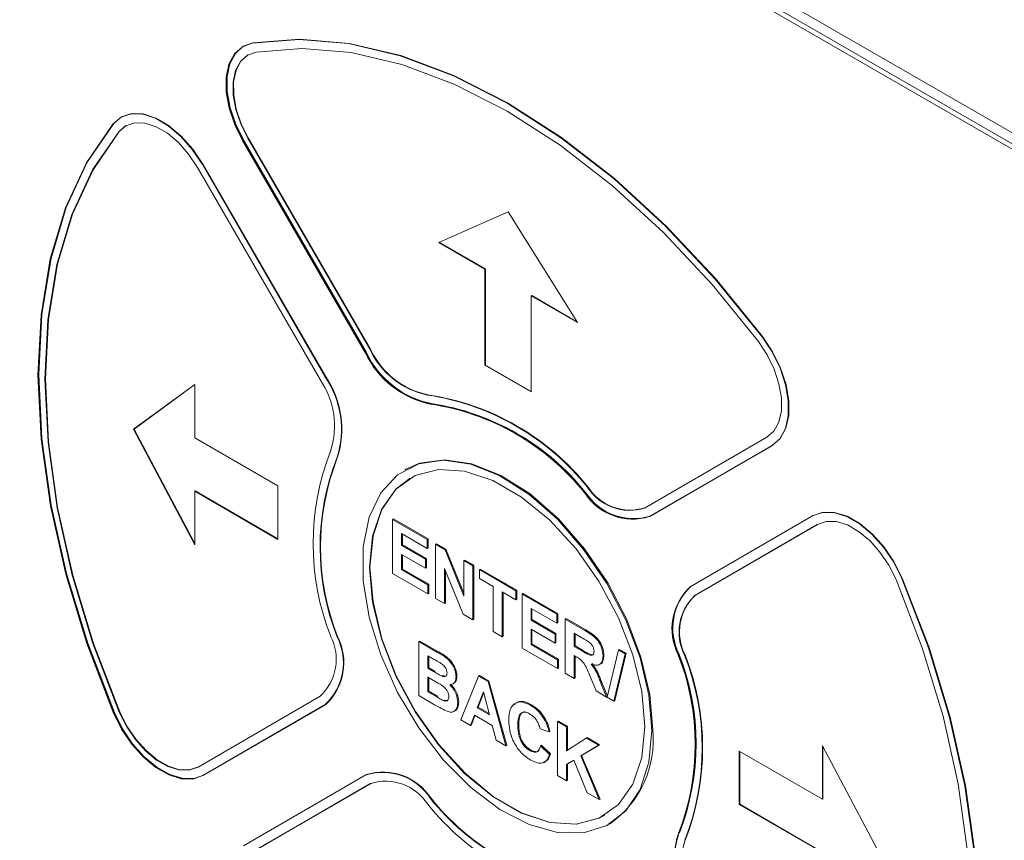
# Paper-space layout '4' of a CAD drawing. Header units: inches. Extents: x 1 to 109, y 1 to 85.
# Tile 35 of 46: x 85.99 to 87.5, y 26.57 to 27.82. Entities that reach past the tile are written whole.
import ezdxf

# ---------------------------------------------------------------- set-up
doc = ezdxf.new("R2010")
doc.units = ezdxf.units.IN
doc.header["$MEASUREMENT"] = 0

psp = doc.layouts.new('4')

# ---------------------------------------------------------------- linework, layer by layer
at = {"color": 7, "linetype": 'Continuous', "lineweight": 15, "ltscale": 5}
for p, q in [((87.8385, 27.4609), (85.6559, 28.7209)), ((85.6972, 28.6723), (87.7831, 27.4681)), ((85.7042, 28.6764), (87.7902, 27.4722)), ((86.3355, 27.7828), (86.3348, 27.7824)), ((86.35, 27.788), (86.3355, 27.7828)), ((86.1494, 27.6749), (86.1376, 27.6648)), ((86.1487, 27.6745), (86.148, 27.6741)), ((86.1562, 27.6615), (86.1459, 27.6526)), ((86.3363, 27.6387), (86.5236, 27.3148)), ((86.3424, 27.6423), (86.5297, 27.3183)), ((86.3431, 27.6427), (86.5304, 27.3187)), ((86.3349, 27.6379), (86.5222, 27.314)), ((86.4528, 27.2737), (86.2655, 27.5977)), ((86.4603, 27.278), (86.273, 27.602)), ((86.461, 27.2785), (86.2737, 27.6024)), ((86.7401, 27.5296), (86.6341, 27.4831)), ((86.8462, 27.3606), (86.7401, 27.5296)), ((86.6341, 27.4831), (86.7048, 27.4423)), ((86.6349, 27.4834), (86.7055, 27.4427)), ((86.7055, 27.4427), (86.7048, 27.4423)), ((86.7048, 27.4423), (86.7048, 27.2953)), ((86.7055, 27.4427), (86.7055, 27.2957)), ((86.7762, 27.4018), (86.7755, 27.4014)), ((86.7755, 27.2545), (86.7755, 27.4014)), ((86.7755, 27.4014), (86.8462, 27.3606)), ((86.7762, 27.4018), (86.8454, 27.3619)), ((86.7055, 27.2957), (86.7048, 27.2953)), ((86.7048, 27.2953), (86.7755, 27.2545)), ((86.7055, 27.2957), (86.7755, 27.2553)), ((86.2612, 27.2661), (86.1678, 27.1975)), ((86.2612, 27.266), (86.1685, 27.1979)), ((86.2612, 27.1844), (86.2612, 27.2661)), ((86.1685, 27.1979), (86.1678, 27.1975)), ((86.1678, 27.1975), (86.2612, 27.0211)), ((86.1685, 27.1979), (86.2612, 27.0229)), ((86.3884, 27.111), (86.2612, 27.1844)), ((86.9486, 27.077), (87.1355, 27.1854)), ((86.9561, 27.064), (87.143, 27.1724)), ((86.9568, 27.0644), (87.1437, 27.1728)), ((86.5839, 27.1364), (86.5825, 27.1356)), ((86.2619, 27.1032), (86.2612, 27.1028)), ((86.2612, 27.0211), (86.2612, 27.1028)), ((86.2612, 27.1028), (86.3884, 27.0293)), ((86.2619, 27.1032), (86.3884, 27.0301)), ((86.3884, 27.0293), (86.3884, 27.111)), ((86.5634, 27.0598), (86.5648, 27.0606)), ((86.5634, 26.9772), (86.5634, 27.0598)), ((86.5634, 27.0598), (86.6166, 27.0291)), ((86.5648, 27.0606), (86.618, 27.0299)), ((86.956, 27.064), (86.9567, 27.0644)), ((86.9567, 27.0644), (86.9568, 27.0644)), ((87.2051, 27.065), (87.0182, 26.9566)), ((87.2126, 27.052), (87.0257, 26.9437)), ((87.2129, 27.0522), (87.0264, 26.9441)), ((87.2059, 27.0655), (87.2052, 27.0651)), ((86.6166, 27.0153), (86.5772, 27.0381)), ((86.5772, 27.0381), (86.5772, 27.0201)), ((86.5786, 27.0373), (86.5786, 27.0209)), ((86.6166, 27.0291), (86.618, 27.0299)), ((86.6166, 27.0291), (86.6166, 27.0153)), ((86.618, 27.0299), (86.618, 27.0161)), ((86.6294, 27.0217), (86.6308, 27.0225)), ((86.6294, 26.9391), (86.6294, 27.0217)), ((86.6294, 27.0217), (86.6438, 27.0134)), ((86.6308, 27.0225), (86.6452, 27.0142)), ((86.5772, 27.0201), (86.5786, 27.0209)), ((86.5772, 27.0201), (86.6138, 26.9989)), ((86.5786, 27.0209), (86.6152, 26.9997)), ((86.6166, 27.0153), (86.618, 27.0161)), ((86.6438, 27.0134), (86.6452, 27.0142)), ((86.6438, 27.0134), (86.6725, 26.9425)), ((86.6452, 27.0142), (86.6725, 26.9469)), ((86.6138, 26.9851), (86.5772, 27.0063)), ((86.5772, 27.0063), (86.5772, 26.983)), ((86.5786, 27.0055), (86.5786, 26.9838)), ((86.6138, 26.9989), (86.6152, 26.9997)), ((86.6138, 26.9989), (86.6138, 26.9851)), ((86.6152, 26.9997), (86.6152, 26.986)), ((86.6725, 26.9968), (86.6739, 26.9976)), ((86.6725, 26.9425), (86.6725, 26.9968)), ((86.6725, 26.9968), (86.6862, 26.9889)), ((86.6739, 26.9976), (86.6877, 26.9897)), ((86.6175, 26.946), (86.5634, 26.9772)), ((86.5772, 26.983), (86.5786, 26.9838)), ((86.5772, 26.983), (86.6175, 26.9597)), ((86.5786, 26.9838), (86.6189, 26.9606)), ((86.6138, 26.9851), (86.6152, 26.986)), ((86.6714, 26.9148), (86.6432, 26.9846)), ((86.6432, 26.9846), (86.6432, 26.9312)), ((86.6446, 26.9811), (86.6446, 26.932)), ((86.6862, 26.9889), (86.6877, 26.9897)), ((86.6862, 26.9889), (86.6862, 26.9063)), ((86.6877, 26.9897), (86.6877, 26.9071)), ((86.6963, 26.983), (86.6977, 26.9839)), ((86.6963, 26.9693), (86.6963, 26.983)), ((86.6963, 26.983), (86.7522, 26.9508)), ((86.6977, 26.9839), (86.7537, 26.9516)), ((86.7174, 26.9571), (86.6963, 26.9693)), ((86.6175, 26.9597), (86.6189, 26.9606)), ((86.6175, 26.9597), (86.6175, 26.946)), ((86.6175, 26.946), (86.6189, 26.9468)), ((86.6189, 26.9606), (86.6189, 26.9468)), ((86.7174, 26.8883), (86.7174, 26.9571)), ((86.7522, 26.937), (86.7312, 26.9492)), ((86.7312, 26.9492), (86.7312, 26.8804)), ((86.7326, 26.9484), (86.7326, 26.8812)), ((86.7522, 26.9508), (86.7537, 26.9516)), ((86.7522, 26.9508), (86.7522, 26.937)), ((86.7537, 26.9516), (86.7537, 26.9378)), ((86.6432, 26.9312), (86.6294, 26.9391)), ((86.6432, 26.9312), (86.6446, 26.932)), ((86.7522, 26.937), (86.7537, 26.9378)), ((86.7614, 26.9455), (86.7628, 26.9463)), ((86.7614, 26.8629), (86.7614, 26.9455)), ((86.7614, 26.9455), (86.8146, 26.9148)), ((86.7628, 26.9463), (86.816, 26.9156)), ((86.8146, 26.901), (86.7752, 26.9238)), ((86.7752, 26.9238), (86.7752, 26.9058)), ((86.7766, 26.923), (86.7766, 26.9066)), ((86.6862, 26.9063), (86.6714, 26.9148)), ((86.6862, 26.9063), (86.6877, 26.9071)), ((86.7752, 26.9058), (86.7766, 26.9066)), ((86.7752, 26.9058), (86.8118, 26.8846)), ((86.7766, 26.9066), (86.8132, 26.8854)), ((86.8146, 26.9148), (86.816, 26.9156)), ((86.8146, 26.9148), (86.8146, 26.901)), ((86.8146, 26.901), (86.816, 26.9018)), ((86.816, 26.9156), (86.816, 26.9018)), ((86.8274, 26.9074), (86.8288, 26.9082)), ((86.8274, 26.8248), (86.8274, 26.9074)), ((86.8274, 26.9074), (86.8574, 26.89)), ((86.8288, 26.9082), (86.8588, 26.8909)), ((86.7312, 26.8804), (86.7174, 26.8883)), ((86.8118, 26.8708), (86.7752, 26.892)), ((86.7752, 26.892), (86.7752, 26.8687)), ((86.7766, 26.8912), (86.7766, 26.8695)), ((86.6037, 26.8731), (86.6052, 26.8739)), ((86.6037, 26.8731), (86.6325, 26.8565)), ((86.6037, 26.7905), (86.6037, 26.8731)), ((86.6052, 26.8739), (86.634, 26.8573)), ((86.7312, 26.8804), (86.7326, 26.8812)), ((86.8118, 26.8846), (86.8132, 26.8854)), ((86.8118, 26.8846), (86.8118, 26.8708)), ((86.8118, 26.8708), (86.8132, 26.8717)), ((86.8132, 26.8854), (86.8132, 26.8717)), ((86.8528, 26.8789), (86.8412, 26.8857)), ((86.8412, 26.8857), (86.8412, 26.8656)), ((86.8426, 26.8849), (86.8426, 26.8664)), ((86.8155, 26.8317), (86.7614, 26.8629)), ((86.7752, 26.8687), (86.7766, 26.8695)), ((86.7752, 26.8687), (86.8155, 26.8454)), ((86.7766, 26.8695), (86.8169, 26.8463)), ((86.8412, 26.8656), (86.8426, 26.8664)), ((86.8412, 26.8656), (86.8522, 26.8592)), ((86.8426, 26.8664), (86.8536, 26.86)), ((86.8913, 26.7879), (86.9087, 26.8604)), ((86.9087, 26.8604), (86.9101, 26.8612)), ((86.9087, 26.8604), (86.9191, 26.8545)), ((86.9101, 26.8612), (86.9205, 26.8553)), ((86.6262, 26.8463), (86.6175, 26.8514)), ((86.6175, 26.8514), (86.6175, 26.8323)), ((86.6189, 26.8506), (86.6189, 26.8331)), ((86.8155, 26.8454), (86.8169, 26.8463)), ((86.8155, 26.8454), (86.8155, 26.8317)), ((86.8169, 26.8463), (86.8169, 26.8325)), ((86.8442, 26.85), (86.8412, 26.8518)), ((86.8412, 26.8518), (86.8412, 26.8169)), ((86.8426, 26.851), (86.8426, 26.8177)), ((86.8852, 26.8512), (86.8866, 26.852)), ((86.9191, 26.8545), (86.9017, 26.7819)), ((86.9205, 26.8553), (86.9031, 26.7828)), ((86.9191, 26.8545), (86.9205, 26.8553)), ((86.6175, 26.8323), (86.6189, 26.8331)), ((86.6175, 26.8323), (86.6274, 26.8266)), ((86.6189, 26.8331), (86.6289, 26.8274)), ((86.8155, 26.8317), (86.8169, 26.8325)), ((86.6297, 26.8115), (86.6175, 26.8186)), ((86.6175, 26.8186), (86.6175, 26.7963)), ((86.6189, 26.8178), (86.6189, 26.7972)), ((86.6385, 26.8205), (86.6399, 26.8213)), ((86.6606, 26.8195), (86.662, 26.8203)), ((86.6679, 26.7535), (86.6949, 26.8204)), ((86.6949, 26.8204), (86.6963, 26.8213)), ((86.6949, 26.8204), (86.7095, 26.812)), ((86.6963, 26.8213), (86.7109, 26.8128)), ((86.7095, 26.812), (86.7109, 26.8128)), ((86.7095, 26.812), (86.7367, 26.7138)), ((86.7109, 26.8128), (86.7381, 26.7146)), ((86.8412, 26.8169), (86.8274, 26.8248)), ((86.8412, 26.8169), (86.8426, 26.8177)), ((86.8746, 26.7976), (86.8644, 26.8222)), ((86.6175, 26.7963), (86.6189, 26.7972)), ((86.6175, 26.7963), (86.6315, 26.7882)), ((86.6189, 26.7972), (86.6329, 26.7891)), ((86.6554, 26.8081), (86.6571, 26.8091)), ((86.7023, 26.7961), (86.6929, 26.7719)), ((86.7117, 26.761), (86.7023, 26.7961)), ((86.8907, 26.7883), (86.8746, 26.7976)), ((86.882, 26.8096), (86.8834, 26.8105)), ((86.882, 26.8096), (86.8907, 26.7883)), ((86.8834, 26.8105), (86.8918, 26.7899)), ((86.2663, 26.6813), (86.4532, 26.7897)), ((86.6279, 26.7765), (86.6037, 26.7905)), ((86.6419, 26.7827), (86.6434, 26.7836)), ((86.7027, 26.7944), (86.6943, 26.7727)), ((86.8907, 26.7883), (86.8915, 26.7888)), ((86.9017, 26.7819), (86.8913, 26.7879)), ((86.9017, 26.7819), (86.9031, 26.7828)), ((86.2738, 26.6683), (86.4607, 26.7767)), ((86.2745, 26.6687), (86.4614, 26.7771)), ((86.6633, 26.7801), (86.6647, 26.7809)), ((86.6929, 26.7719), (86.6943, 26.7727)), ((86.6929, 26.7719), (86.7117, 26.761)), ((86.6943, 26.7727), (86.7112, 26.763)), ((86.7743, 26.7757), (86.7758, 26.7765)), ((86.6826, 26.745), (86.6679, 26.7535)), ((86.6886, 26.7606), (86.6826, 26.745)), ((86.6895, 26.7601), (86.684, 26.7458)), ((86.716, 26.7447), (86.6886, 26.7606)), ((86.7954, 26.7545), (86.7968, 26.7553)), ((86.8155, 26.7508), (86.8169, 26.7517)), ((86.8155, 26.6683), (86.8155, 26.7508)), ((86.8155, 26.7508), (86.8292, 26.7429)), ((86.8169, 26.7517), (86.8307, 26.7437)), ((86.6826, 26.745), (86.684, 26.7458)), ((86.7221, 26.7222), (86.716, 26.7447)), ((86.755, 26.7455), (86.7564, 26.7463)), ((86.8027, 26.735), (86.7889, 26.7397)), ((86.8292, 26.7429), (86.8307, 26.7437)), ((86.8292, 26.7429), (86.8292, 26.7059)), ((86.8307, 26.7437), (86.8307, 26.7069)), ((86.7367, 26.7138), (86.7221, 26.7222)), ((86.8027, 26.735), (86.8041, 26.7358)), ((86.8292, 26.7059), (86.8594, 26.7255)), ((86.8594, 26.7255), (86.8608, 26.7263)), ((86.8594, 26.7255), (86.8783, 26.7146)), ((86.8608, 26.7263), (86.8797, 26.7154)), ((86.7367, 26.7138), (86.7381, 26.7146)), ((86.7733, 26.7064), (86.7747, 26.7072)), ((86.7898, 26.7138), (86.7912, 26.7146)), ((86.7898, 26.7138), (86.8036, 26.7006)), ((86.7912, 26.7146), (86.805, 26.7014)), ((86.8783, 26.7146), (86.8511, 26.6984)), ((86.8797, 26.7154), (86.8525, 26.6992)), ((86.8783, 26.7146), (86.8797, 26.7154)), ((87.3139, 26.5375), (87.2206, 26.7139)), ((87.2206, 26.7139), (87.2206, 26.6322)), ((87.2213, 26.7125), (87.2213, 26.6326)), ((86.8036, 26.7006), (86.805, 26.7014)), ((86.8407, 26.6921), (86.8292, 26.6852)), ((86.8407, 26.6921), (86.8307, 26.686)), ((86.8609, 26.6421), (86.8407, 26.6921)), ((86.8511, 26.6984), (86.8525, 26.6992)), ((86.8511, 26.6984), (86.8792, 26.6315)), ((86.8525, 26.6992), (86.8806, 26.6323)), ((87.0933, 26.7057), (87.0933, 26.624)), ((87.2206, 26.6322), (87.0933, 26.7057)), ((87.094, 26.7053), (87.094, 26.6244)), ((86.8292, 26.6852), (86.8307, 26.686)), ((86.8292, 26.6852), (86.8292, 26.6603)), ((86.8307, 26.686), (86.8307, 26.6612)), ((86.2737, 26.6683), (86.2744, 26.6687)), ((86.2744, 26.6687), (86.2745, 26.6687)), ((86.5228, 26.6694), (86.3359, 26.561)), ((86.5236, 26.6698), (86.5228, 26.6694)), ((86.8292, 26.6603), (86.8155, 26.6683)), ((86.8292, 26.6603), (86.8307, 26.6612)), ((86.5303, 26.6564), (86.3434, 26.548)), ((86.5306, 26.6565), (86.3441, 26.5484)), ((86.8792, 26.6315), (86.8609, 26.6421)), ((86.8792, 26.6315), (86.8806, 26.6323)), ((87.2213, 26.6326), (87.2206, 26.6322)), ((87.094, 26.6244), (87.0933, 26.624)), ((87.0933, 26.624), (87.2206, 26.5506)), ((87.094, 26.6244), (87.2213, 26.551)), ((86.895, 26.5943), (86.8964, 26.5951))]:
    psp.add_line(p, q, dxfattribs=at)
at = {"color": 7, "linetype": 'Continuous', "lineweight": 15, "ltscale": 5, "flags": 128}
for points in [[(87.1283, 27.3387), (87.0567, 27.4269), (86.9809, 27.5077), (86.902, 27.5801), (86.8209, 27.6431), (86.7387, 27.6959), (86.6565, 27.7378), (86.5754, 27.7682), (86.4965, 27.7868), (86.4208, 27.7933), (86.3493, 27.7875)], [(87.1291, 27.3391), (87.0574, 27.4273), (86.9816, 27.5081), (86.9027, 27.5805), (86.8216, 27.6435), (86.7394, 27.6963), (86.6572, 27.7382), (86.5762, 27.7686), (86.4972, 27.7872), (86.4215, 27.7937), (86.35, 27.788)], [(87.1291, 27.3391), (87.0574, 27.4273), (86.9816, 27.5081), (86.9027, 27.5805), (86.8216, 27.6435), (86.7394, 27.6963), (86.6572, 27.7382), (86.5762, 27.7686), (86.4972, 27.7872), (86.4215, 27.7937), (86.35, 27.788)], [(86.3493, 27.7875), (86.3341, 27.7819), (86.322, 27.771), (86.3136, 27.7553), (86.3094, 27.7356), (86.3095, 27.7128), (86.314, 27.6881), (86.3226, 27.6627), (86.3349, 27.6379)], [(86.35, 27.788), (86.3348, 27.7823), (86.3227, 27.7714), (86.3143, 27.7557), (86.3101, 27.736), (86.3103, 27.7132), (86.3147, 27.6885), (86.3233, 27.6631), (86.3356, 27.6383)], [(86.3362, 27.7832), (86.3355, 27.7828), (86.3234, 27.7718), (86.315, 27.7561), (86.3108, 27.7364), (86.311, 27.7136), (86.3154, 27.6889), (86.324, 27.6636), (86.3363, 27.6387)], [(86.355, 27.7739), (86.3417, 27.769), (86.331, 27.7594), (86.3237, 27.7456), (86.32, 27.7282), (86.3201, 27.7082), (86.324, 27.6864), (86.3316, 27.6641), (86.3424, 27.6423)], [(87.1226, 27.3318), (87.052, 27.4186), (86.9774, 27.4983), (86.8996, 27.5696), (86.8197, 27.6316), (86.7387, 27.6836), (86.6577, 27.7249), (86.5779, 27.7549), (86.5001, 27.7732), (86.4255, 27.7796), (86.355, 27.7739)], [(86.343, 27.7698), (86.3424, 27.7694), (86.3317, 27.7598), (86.3244, 27.746), (86.3207, 27.7286), (86.3208, 27.7086), (86.3247, 27.6868), (86.3323, 27.6645), (86.3431, 27.6427)], [(86.273, 27.602), (86.2576, 27.625), (86.2399, 27.6451), (86.2207, 27.6613), (86.2011, 27.6727), (86.1819, 27.6789), (86.1641, 27.6795), (86.1487, 27.6744), (86.1362, 27.664)], [(86.2737, 27.6024), (86.2583, 27.6254), (86.2406, 27.6455), (86.2214, 27.6617), (86.2018, 27.6731), (86.1826, 27.6793), (86.1648, 27.6799), (86.1494, 27.6748), (86.1369, 27.6644)], [(86.2737, 27.6024), (86.2583, 27.6254), (86.2406, 27.6455), (86.2214, 27.6617), (86.2018, 27.6731), (86.1826, 27.6793), (86.1648, 27.6799), (86.1494, 27.6748), (86.1487, 27.6745)], [(86.1362, 27.664), (86.0957, 27.6047), (86.0636, 27.5357), (86.0404, 27.4579), (86.0264, 27.3724), (86.0217, 27.2801), (86.0265, 27.1825), (86.0407, 27.0807), (86.0641, 26.976), (86.0963, 26.87), (86.137, 26.7639)], [(86.1369, 27.6644), (86.0964, 27.6051), (86.0643, 27.5361), (86.0411, 27.4583), (86.0271, 27.3728), (86.0224, 27.2805), (86.0272, 27.1829), (86.0414, 27.0811), (86.0648, 26.9765), (86.097, 26.8704), (86.1378, 26.7643)], [(86.1376, 27.6648), (86.0971, 27.6055), (86.065, 27.5365), (86.0418, 27.4587), (86.0278, 27.3732), (86.0231, 27.281), (86.0279, 27.1833), (86.0421, 27.0815), (86.0655, 26.9769), (86.0978, 26.8708), (86.1385, 26.7647)], [(86.2655, 27.5977), (86.2519, 27.6179), (86.2364, 27.6356), (86.2195, 27.6498), (86.2022, 27.6599), (86.1853, 27.6653), (86.1697, 27.6658), (86.1561, 27.6614), (86.1451, 27.6522)], [(86.1451, 27.6522), (86.1052, 27.5938), (86.0736, 27.5258), (86.0507, 27.4492), (86.0369, 27.3649), (86.0323, 27.274), (86.0371, 27.1778), (86.051, 27.0775), (86.0741, 26.9744), (86.1058, 26.8699), (86.146, 26.7654)], [(86.1459, 27.6526), (86.1059, 27.5942), (86.0743, 27.5262), (86.0514, 27.4496), (86.0376, 27.3653), (86.033, 27.2744), (86.0378, 27.1782), (86.0518, 27.0779), (86.0748, 26.9748), (86.1066, 26.8703), (86.1467, 26.7658)], [(87.143, 27.1724), (87.1553, 27.1831), (87.1638, 27.1986), (87.1682, 27.2181), (87.1683, 27.2408), (87.1641, 27.2654), (87.1557, 27.2907), (87.1436, 27.3156), (87.1283, 27.3387)], [(87.1437, 27.1728), (87.156, 27.1835), (87.1645, 27.199), (87.169, 27.2185), (87.169, 27.2412), (87.1648, 27.2658), (87.1564, 27.2911), (87.1443, 27.316), (87.1291, 27.3391)], [(87.1437, 27.1728), (87.156, 27.1835), (87.1645, 27.199), (87.169, 27.2185), (87.169, 27.2412), (87.1648, 27.2658), (87.1564, 27.2911), (87.1443, 27.316), (87.1291, 27.3391)], [(87.1355, 27.1854), (87.1463, 27.1948), (87.1538, 27.2084), (87.1577, 27.2256), (87.1578, 27.2455), (87.154, 27.2672), (87.1467, 27.2895), (87.136, 27.3114), (87.1226, 27.3318)], [(86.9597, 26.7374), (86.9552, 26.7914), (86.9418, 26.8484), (86.9201, 26.906), (86.891, 26.962), (86.8556, 27.014), (86.8155, 27.0599), (86.7722, 27.0979), (86.7275, 27.1263), (86.6833, 27.144), (86.6414, 27.1502), (86.6035, 27.1448), (86.5711, 27.128), (86.5455, 27.1003), (86.5279, 27.0631), (86.5189, 27.0177), (86.5189, 26.9661), (86.5279, 26.9103), (86.5455, 26.8527), (86.5711, 26.7955), (86.6035, 26.7413), (86.6414, 26.692), (86.6834, 26.6499), (86.7275, 26.6166), (86.7722, 26.5934), (86.8155, 26.5814), (86.8556, 26.5809), (86.891, 26.5921), (86.9201, 26.6145), (86.9418, 26.6471), (86.9552, 26.6886), (86.9597, 26.7374)], [(86.9611, 26.7382), (86.9566, 26.7922), (86.9432, 26.8492), (86.9215, 26.9068), (86.8924, 26.9628), (86.857, 27.0149), (86.8169, 27.0608), (86.7736, 27.0987), (86.729, 27.1271), (86.6848, 27.1448), (86.6428, 27.151), (86.6049, 27.1456), (86.5839, 27.1364)], [(86.9491, 26.7435), (86.9445, 26.7967), (86.9309, 26.8528), (86.9089, 26.9095), (86.8795, 26.9642), (86.8439, 27.0146), (86.8037, 27.0585), (86.7607, 27.0939), (86.7167, 27.1192), (86.6737, 27.1335), (86.6336, 27.1361), (86.598, 27.1267), (86.5685, 27.106), (86.5466, 27.0747), (86.533, 27.0343), (86.5284, 26.9864), (86.533, 26.9332), (86.5466, 26.8771), (86.5685, 26.8204), (86.598, 26.7657), (86.6336, 26.7153), (86.6737, 26.6715), (86.7167, 26.6361), (86.7607, 26.6107), (86.8037, 26.5964), (86.8439, 26.5939), (86.8795, 26.6032), (86.9089, 26.6239), (86.9309, 26.6552), (86.9445, 26.6957), (86.9491, 26.7435)], [(86.8882, 26.6077), (86.8802, 26.6036), (86.8446, 26.5943), (86.8045, 26.5968), (86.7614, 26.6111), (86.7175, 26.6365), (86.6744, 26.6719), (86.6343, 26.7157), (86.5987, 26.7661), (86.5693, 26.8208), (86.5473, 26.8775), (86.5337, 26.9336), (86.5291, 26.9868), (86.5337, 27.0347), (86.5473, 27.0751), (86.5693, 27.1064), (86.5907, 27.123)], [(87.3418, 26.9695), (87.3294, 26.9942), (87.3139, 27.0171), (87.2961, 27.037), (87.2769, 27.053), (87.2572, 27.0642), (87.2381, 27.0701), (87.2204, 27.0704), (87.2051, 27.065)], [(87.3425, 26.9699), (87.3301, 26.9946), (87.3146, 27.0175), (87.2968, 27.0374), (87.2776, 27.0534), (87.258, 27.0646), (87.2388, 27.0705), (87.2211, 27.0708), (87.2058, 27.0654)], [(87.3425, 26.9699), (87.3301, 26.9946), (87.3146, 27.0175), (87.2968, 27.0374), (87.2776, 27.0534), (87.258, 27.0646), (87.2388, 27.0705), (87.2211, 27.0708), (87.2058, 27.0654)], [(87.3329, 26.968), (87.322, 26.9897), (87.3083, 27.0099), (87.2927, 27.0274), (87.2758, 27.0414), (87.2585, 27.0513), (87.2417, 27.0565), (87.2261, 27.0567), (87.2126, 27.052)], [(87.3337, 26.0811), (87.3737, 26.1396), (87.4053, 26.2075), (87.4282, 26.2842), (87.442, 26.3685), (87.4465, 26.4593), (87.4418, 26.5555), (87.4278, 26.6559), (87.4048, 26.7589), (87.373, 26.8634), (87.3329, 26.968)], [(87.3427, 26.0694), (87.3832, 26.1286), (87.4153, 26.1976), (87.4385, 26.2754), (87.4525, 26.361), (87.4572, 26.4532), (87.4524, 26.5509), (87.4382, 26.6527), (87.4148, 26.7573), (87.3825, 26.8634), (87.3418, 26.9695)], [(87.3434, 26.0698), (87.3839, 26.1291), (87.416, 26.198), (87.4392, 26.2758), (87.4532, 26.3614), (87.4579, 26.4536), (87.4531, 26.5513), (87.4389, 26.6531), (87.4155, 26.7577), (87.3833, 26.8638), (87.3425, 26.9699)], [(87.3434, 26.0698), (87.3839, 26.1291), (87.416, 26.198), (87.4392, 26.2758), (87.4532, 26.3614), (87.4579, 26.4536), (87.4531, 26.5513), (87.4389, 26.6531), (87.4155, 26.7577), (87.3833, 26.8638), (87.3425, 26.9699)], [(86.137, 26.7639), (86.1495, 26.7391), (86.165, 26.7162), (86.1828, 26.6963), (86.202, 26.6804), (86.2216, 26.6692), (86.2408, 26.6633), (86.2585, 26.663), (86.2738, 26.6683)], [(86.1378, 26.7643), (86.1502, 26.7395), (86.1657, 26.7166), (86.1835, 26.6967), (86.2027, 26.6808), (86.2223, 26.6696), (86.2415, 26.6637), (86.2592, 26.6634), (86.2745, 26.6687)], [(86.1385, 26.7647), (86.1509, 26.7399), (86.1664, 26.717), (86.1842, 26.6971), (86.2034, 26.6812), (86.2231, 26.67), (86.2422, 26.6641), (86.2599, 26.6638), (86.2752, 26.6691)], [(86.146, 26.7654), (86.1569, 26.7436), (86.1706, 26.7235), (86.1862, 26.7059), (86.2031, 26.6919), (86.2204, 26.6821), (86.2372, 26.6769), (86.2528, 26.6766), (86.2663, 26.6813)], [(86.1467, 26.7658), (86.1576, 26.744), (86.1713, 26.7239), (86.1869, 26.7064), (86.2038, 26.6923), (86.2211, 26.6825), (86.2379, 26.6773), (86.2535, 26.677), (86.267, 26.6817)]]:
    psp.add_lwpolyline(points, dxfattribs=at)
at = {"color": 7, "linetype": 'Continuous', "lineweight": 15, "ltscale": 25}
for centre, radius, start, end in [((86.6501, 27.3747), 0.1416, 205.4152, 258.2132), ((86.6508, 27.3751), 0.1416, 205.4152, 258.2132), ((86.6515, 27.3755), 0.1416, 205.4152, 258.2132), ((86.6422, 27.3718), 0.1246, 205.4152, 258.2132), ((86.6429, 27.3722), 0.1246, 205.4152, 258.2132), ((86.3435, 27.1974), 0.1419, 341.924, 34.6277), ((86.3442, 27.1978), 0.1419, 341.924, 34.6277), ((86.35, 27.2027), 0.1249, 341.924, 34.6277), ((86.5594, 26.8673), 0.3868, 38.638, 81.4716), ((86.5601, 26.8677), 0.3868, 38.638, 81.4716), ((86.5658, 26.8672), 0.373, 38.638, 81.4716), ((86.5665, 26.8676), 0.373, 38.638, 81.4716), ((86.5672, 26.868), 0.373, 38.638, 81.4716), ((86.8303, 27.0229), 0.3881, 158.6828, 201.4213), ((86.827, 27.0173), 0.3742, 158.6828, 201.4213), ((86.8277, 27.0177), 0.3742, 158.6828, 201.4213), ((86.9305, 27.1474), 0.0872, 212.7762, 287.0641), ((86.9312, 27.1478), 0.0872, 212.7762, 287.0641), ((86.9319, 27.1482), 0.0872, 212.7762, 287.0641), ((86.9261, 27.1503), 0.0767, 212.7762, 287.0641), ((86.9268, 27.1507), 0.0767, 212.7762, 287.0641), ((87.078, 26.8928), 0.0875, 133.1537, 207.2678), ((87.0787, 26.8932), 0.0875, 133.1537, 207.2678), ((87.0794, 26.8936), 0.0875, 133.1537, 207.2678), ((87.0783, 26.8875), 0.077, 133.1537, 207.2678), ((87.079, 26.8879), 0.077, 133.1537, 207.2678), ((86.4005, 26.8459), 0.077, 313.1537, 27.2678), ((86.4009, 26.8405), 0.0875, 313.1537, 27.2678), ((86.4016, 26.8409), 0.0875, 313.1537, 27.2678), ((86.6519, 26.7161), 0.3742, 338.6828, 21.4213), ((86.6526, 26.7165), 0.3742, 338.6828, 21.4213), ((86.6533, 26.7169), 0.3742, 338.6828, 21.4213), ((86.6486, 26.7105), 0.3881, 338.6828, 21.4213), ((86.6493, 26.7109), 0.3881, 338.6828, 21.4213), ((86.8056, 26.7224), 0.1564, 305.5139, 5.7988), ((86.5484, 26.586), 0.0872, 32.7762, 107.0641), ((86.5491, 26.5864), 0.0872, 32.7762, 107.0641), ((86.5528, 26.583), 0.0767, 32.7762, 107.0641), ((86.9131, 26.8661), 0.373, 218.638, 261.4716), ((86.9138, 26.8665), 0.373, 218.638, 261.4716), ((86.9195, 26.8661), 0.3868, 218.638, 261.4716), ((87.1354, 26.536), 0.1419, 161.924, 214.6277), ((87.1361, 26.5364), 0.1419, 161.924, 214.6277), ((87.1296, 26.531), 0.1249, 161.924, 214.6277)]:
    psp.add_arc(centre, radius, start, end, dxfattribs=at)
at = {"color": 7, "linetype": 'Continuous', "lineweight": 15, "ltscale": 5}
for points, knots in [([(86.8574, 26.89), (86.8607, 26.8881), (86.8671, 26.8843), (86.8754, 26.8775), (86.8805, 26.8697), (86.8842, 26.8612), (86.8848, 26.8552), (86.8852, 26.8512)], [0, 0, 0, 0, 0.251138, 0.500538, 0.625743, 0.751054, 1, 1, 1, 1]), ([(86.8588, 26.8909), (86.8621, 26.8889), (86.8685, 26.8851), (86.8768, 26.8783), (86.8819, 26.8705), (86.8856, 26.862), (86.8862, 26.856), (86.8866, 26.852)], [0, 0, 0, 0, 0.251138, 0.500538, 0.625743, 0.751054, 1, 1, 1, 1]), ([(86.8638, 26.8724), (86.8617, 26.8736), (86.8581, 26.8759), (86.8544, 26.878), (86.8528, 26.8789)], [0, 0, 0, 0, 0.559921, 1, 1, 1, 1]), ([(86.8714, 26.8584), (86.8713, 26.8598), (86.8711, 26.8626), (86.8685, 26.8682), (86.8656, 26.8708), (86.8638, 26.8724)], [0, 0, 0, 0, 0.281084, 0.561281, 1, 1, 1, 1]), ([(86.6325, 26.8565), (86.6391, 26.8528), (86.649, 26.8474), (86.6575, 26.8334), (86.6602, 26.8252), (86.6605, 26.8214), (86.6606, 26.8195)], [0, 0, 0, 0, 0.49935, 0.748653, 0.874282, 1, 1, 1, 1]), ([(86.634, 26.8573), (86.6405, 26.8537), (86.6504, 26.8482), (86.6589, 26.8342), (86.6616, 26.826), (86.6619, 26.8222), (86.662, 26.8203)], [0, 0, 0, 0, 0.49935, 0.748653, 0.874282, 1, 1, 1, 1]), ([(86.8522, 26.8592), (86.8563, 26.8567), (86.8613, 26.8536), (86.8672, 26.852), (86.8697, 26.8527), (86.8712, 26.855), (86.8713, 26.8572), (86.8714, 26.8584)], [0, 0, 0, 0, 0.500908, 0.625718, 0.750365, 0.875021, 1, 1, 1, 1]), ([(86.8536, 26.86), (86.8577, 26.8575), (86.8627, 26.8545), (86.8685, 26.8527), (86.8699, 26.8534), (86.8705, 26.8537)], [0, 0, 0, 0, 0.687728, 0.859088, 1, 1, 1, 1]), ([(86.6392, 26.8386), (86.6368, 26.8401), (86.6324, 26.8428), (86.6281, 26.8453), (86.6262, 26.8463)], [0, 0, 0, 0, 0.55995, 1, 1, 1, 1]), ([(86.8644, 26.8222), (86.8618, 26.8287), (86.8583, 26.8377), (86.85, 26.8468), (86.8462, 26.8489), (86.8442, 26.85)], [0, 0, 0, 0, 0.560986, 0.779305, 1, 1, 1, 1]), ([(86.8852, 26.8512), (86.8849, 26.8481), (86.8844, 26.842), (86.8798, 26.8372), (86.8736, 26.8366), (86.8693, 26.8381), (86.8672, 26.8388)], [0, 0, 0, 0, 0.279943, 0.558974, 0.779184, 1, 1, 1, 1]), ([(86.8866, 26.852), (86.8863, 26.849), (86.8858, 26.843), (86.8825, 26.8386), (86.8799, 26.8384), (86.8796, 26.8384)], [0, 0, 0, 0, 0.471845, 0.942151, 1, 1, 1, 1]), ([(86.6274, 26.8266), (86.6295, 26.8254), (86.6332, 26.8232), (86.6368, 26.8213), (86.6385, 26.8205)], [0, 0, 0, 0, 0.560048, 1, 1, 1, 1]), ([(86.6468, 26.8251), (86.6467, 26.8264), (86.6465, 26.8292), (86.6439, 26.8347), (86.641, 26.8371), (86.6392, 26.8386)], [0, 0, 0, 0, 0.281071, 0.561092, 1, 1, 1, 1]), ([(86.8672, 26.8388), (86.8694, 26.8358), (86.873, 26.8307), (86.8767, 26.8229), (86.8794, 26.8163), (86.8811, 26.8119), (86.882, 26.8096)], [0, 0, 0, 0, 0.339561, 0.5595734, 0.7797778, 1, 1, 1, 1]), ([(86.8686, 26.8396), (86.8708, 26.8366), (86.8744, 26.8315), (86.8781, 26.8237), (86.8808, 26.8171), (86.8825, 26.8127), (86.8834, 26.8105)], [0, 0, 0, 0, 0.339561, 0.559573, 0.779778, 1, 1, 1, 1]), ([(86.6496, 26.7887), (86.6495, 26.79), (86.6493, 26.7925), (86.6478, 26.7967), (86.6453, 26.8005), (86.6393, 26.8064), (86.634, 26.8092), (86.6297, 26.8115)], [0, 0, 0, 0, 0.124948, 0.249715, 0.374439, 0.499416, 1, 1, 1, 1]), ([(86.6385, 26.8205), (86.6397, 26.8201), (86.642, 26.8192), (86.6449, 26.8197), (86.6466, 26.8219), (86.6468, 26.824), (86.6468, 26.8251)], [0, 0, 0, 0, 0.280494, 0.559925, 0.779752, 1, 1, 1, 1]), ([(86.6399, 26.8213), (86.6411, 26.8208), (86.6434, 26.8199), (86.6452, 26.8206), (86.6461, 26.8209)], [0, 0, 0, 0, 0.523017, 1, 1, 1, 1]), ([(86.6606, 26.8195), (86.6604, 26.8175), (86.6601, 26.8135), (86.6572, 26.8084), (86.6533, 26.8076), (86.6509, 26.8072)], [0, 0, 0, 0, 0.280922, 0.561818, 1, 1, 1, 1]), ([(86.662, 26.8203), (86.6618, 26.8184), (86.6615, 26.8144), (86.6596, 26.8105), (86.6574, 26.8099), (86.6567, 26.8097)], [0, 0, 0, 0, 0.398567, 0.797098, 1, 1, 1, 1]), ([(86.6509, 26.8072), (86.6529, 26.8051), (86.6568, 26.8009), (86.6621, 26.791), (86.6629, 26.7842), (86.6633, 26.7801)], [0, 0, 0, 0, 0.281048, 0.561618, 1, 1, 1, 1]), ([(86.6523, 26.808), (86.6543, 26.8059), (86.6583, 26.8017), (86.6636, 26.7918), (86.6643, 26.785), (86.6647, 26.7809)], [0, 0, 0, 0, 0.281048, 0.561618, 1, 1, 1, 1]), ([(86.6315, 26.7882), (86.6335, 26.7871), (86.637, 26.7851), (86.6404, 26.7834), (86.6419, 26.7827)], [0, 0, 0, 0, 0.5601837, 1, 1, 1, 1]), ([(86.6419, 26.7827), (86.6431, 26.7824), (86.6455, 26.7818), (86.6481, 26.783), (86.6494, 26.7855), (86.6495, 26.7876), (86.6496, 26.7887)], [0, 0, 0, 0, 0.280013, 0.559354, 0.779487, 1, 1, 1, 1]), ([(86.6434, 26.7836), (86.6446, 26.7832), (86.6465, 26.7826), (86.6479, 26.7834), (86.6485, 26.7837)], [0, 0, 0, 0, 0.611817, 1, 1, 1, 1]), ([(86.7412, 26.7522), (86.7416, 26.7581), (86.7422, 26.7698), (86.7502, 26.7801), (86.762, 26.7817), (86.7702, 26.7777), (86.7743, 26.7757)], [0, 0, 0, 0, 0.280688, 0.559622, 0.779535, 1, 1, 1, 1]), ([(86.7502, 26.7762), (86.7511, 26.7776), (86.754, 26.782), (86.7636, 26.7823), (86.7717, 26.7784), (86.7758, 26.7765)], [0, 0, 0, 0, 0.186044, 0.592513, 1, 1, 1, 1]), ([(86.6453, 26.7671), (86.642, 26.7688), (86.6363, 26.7718), (86.6305, 26.7751), (86.6279, 26.7765)], [0, 0, 0, 0, 0.559954, 1, 1, 1, 1]), ([(86.6633, 26.7801), (86.663, 26.777), (86.6623, 26.771), (86.6578, 26.7659), (86.6518, 26.7647), (86.6474, 26.7663), (86.6453, 26.7671)], [0, 0, 0, 0, 0.279789, 0.559453, 0.779461, 1, 1, 1, 1]), ([(86.6647, 26.7809), (86.6644, 26.7779), (86.6636, 26.772), (86.6604, 26.7673), (86.6575, 26.7669), (86.657, 26.7668)], [0, 0, 0, 0, 0.451192, 0.902183, 1, 1, 1, 1]), ([(86.7743, 26.7757), (86.7787, 26.7728), (86.7866, 26.7676), (86.7927, 26.7585), (86.7954, 26.7545)], [0, 0, 0, 0, 0.5599132, 1, 1, 1, 1]), ([(86.7758, 26.7765), (86.7801, 26.7736), (86.788, 26.7684), (86.7941, 26.7593), (86.7968, 26.7553)], [0, 0, 0, 0, 0.559913, 1, 1, 1, 1]), ([(86.7739, 26.6923), (86.7687, 26.6959), (86.7585, 26.7031), (86.7474, 26.7209), (86.7419, 26.738), (86.7415, 26.7475), (86.7412, 26.7522)], [0, 0, 0, 0, 0.279571, 0.558708, 0.779053, 1, 1, 1, 1]), ([(86.7734, 26.7624), (86.7712, 26.7635), (86.767, 26.7656), (86.7613, 26.765), (86.7555, 26.7596), (86.7552, 26.7513), (86.755, 26.7455)], [0, 0, 0, 0, 0.18715, 0.37398, 0.560738, 1, 1, 1, 1]), ([(86.7659, 26.7655), (86.7649, 26.7655), (86.762, 26.7655), (86.7571, 26.7602), (86.7567, 26.752), (86.7564, 26.7463)], [0, 0, 0, 0, 0.134872, 0.392962, 1, 1, 1, 1]), ([(86.7889, 26.7397), (86.7883, 26.7423), (86.787, 26.7474), (86.7828, 26.7543), (86.7781, 26.7594), (86.7749, 26.7614), (86.7734, 26.7624)], [0, 0, 0, 0, 0.27983, 0.559275, 0.779493, 1, 1, 1, 1]), ([(86.7954, 26.7545), (86.7972, 26.7508), (86.8005, 26.7444), (86.802, 26.7378), (86.8027, 26.735)], [0, 0, 0, 0, 0.55896, 1, 1, 1, 1]), ([(86.7968, 26.7553), (86.7987, 26.7517), (86.8019, 26.7452), (86.8034, 26.7387), (86.8041, 26.7358)], [0, 0, 0, 0, 0.55896, 1, 1, 1, 1]), ([(86.755, 26.7455), (86.7551, 26.7417), (86.7553, 26.7341), (86.7586, 26.722), (86.7656, 26.7117), (86.7707, 26.7082), (86.7733, 26.7064)], [0, 0, 0, 0, 0.281346, 0.560537, 0.780083, 1, 1, 1, 1]), ([(86.7564, 26.7463), (86.7565, 26.7425), (86.7567, 26.7349), (86.76, 26.7228), (86.767, 26.7126), (86.7721, 26.709), (86.7747, 26.7072)], [0, 0, 0, 0, 0.281346, 0.560537, 0.780083, 1, 1, 1, 1]), ([(86.7733, 26.7064), (86.7755, 26.7054), (86.78, 26.7033), (86.7869, 26.7051), (86.7887, 26.7105), (86.7898, 26.7138)], [0, 0, 0, 0, 0.280473, 0.560455, 1, 1, 1, 1]), ([(86.7747, 26.7072), (86.7769, 26.7062), (86.7813, 26.7043), (86.7859, 26.7046), (86.787, 26.7067), (86.7871, 26.7069)], [0, 0, 0, 0, 0.47192, 0.943012, 1, 1, 1, 1]), ([(86.8036, 26.7006), (86.8023, 26.6972), (86.7997, 26.6905), (86.7896, 26.6851), (86.7798, 26.6896), (86.7739, 26.6923)], [0, 0, 0, 0, 0.281276, 0.561399, 1, 1, 1, 1]), ([(86.805, 26.7014), (86.8038, 26.6979), (86.8015, 26.6914), (86.796, 26.6895), (86.7935, 26.6887)], [0, 0, 0, 0, 0.541427, 1, 1, 1, 1])]:
    psp.add_open_spline(points, degree=3, knots=knots, dxfattribs=at)

doc.saveas('drawing.dxf')
